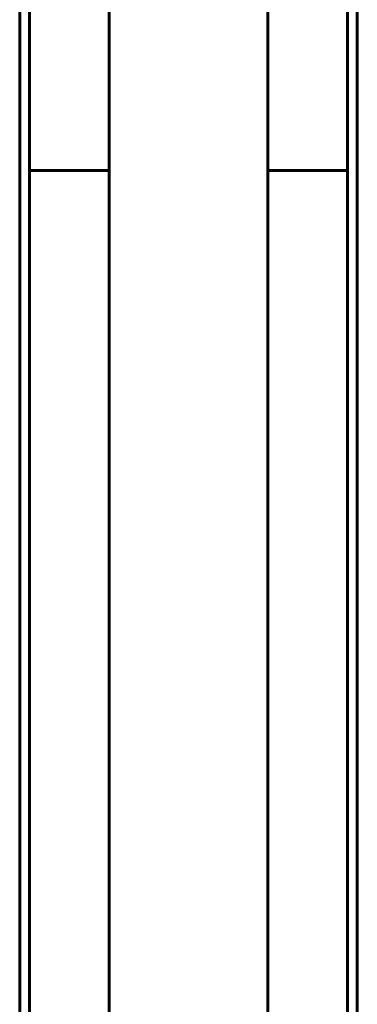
# Model space of a CAD drawing. Header units: millimetres. Extents: x -13 to 39, y -19 to 89.
# Tile 7 of 12: x 14.64 to 18.04, y 36.01 to 45.93. Entities that reach past the tile are written whole.
import ezdxf

# ---------------------------------------------------------------- set-up
doc = ezdxf.new("R2010")
doc.units = ezdxf.units.MM
doc.linetypes.add('K5LT_BASIC', pattern=[0])

msp = doc.modelspace()

# ---------------------------------------------------------------- linework, layer by layer
at = {"color": 150, "linetype": 'K5LT_BASIC', "lineweight": 60, "true_color": 0x0080ff}
for p, q in [((14.6387, 22.4375), (14.6387, 47.2375)), ((18.0387, 22.4375), (18.0387, 47.2375)), ((14.7387, 46.3375), (14.7387, 44.4127)), ((17.9387, 46.3375), (17.9387, 44.4127)), ((15.5387, 44.4127), (15.5387, 46.0295)), ((17.1387, 44.4127), (17.1387, 46.0295)), ((14.7387, 44.4127), (15.5387, 44.4127)), ((14.7387, 44.4127), (14.7387, 25.2623)), ((15.5387, 25.2623), (15.5387, 44.4127)), ((17.1387, 25.2623), (17.1387, 44.4127)), ((17.9387, 44.4127), (17.1387, 44.4127)), ((17.9387, 44.4127), (17.9387, 25.2623))]:
    msp.add_line(p, q, dxfattribs=at)

doc.saveas('drawing.dxf')
